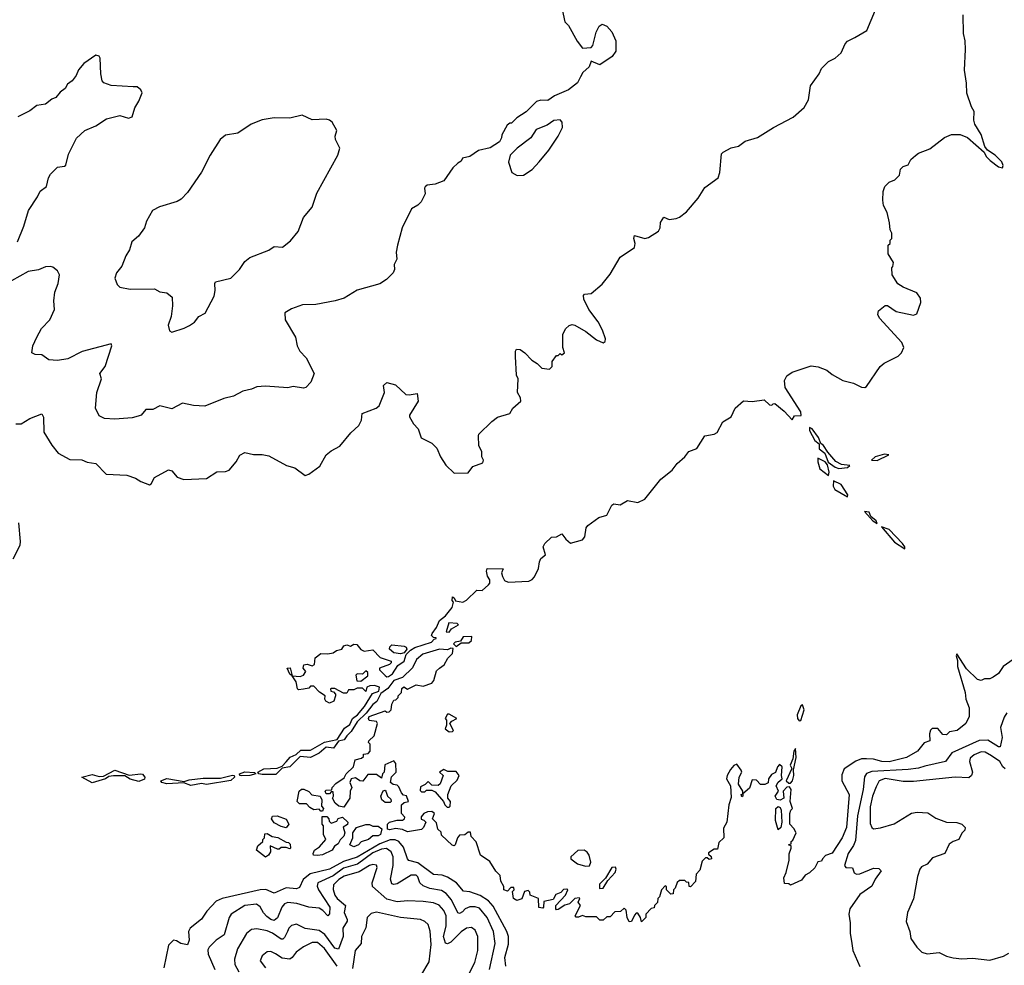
# Model space of a CAD drawing. Extents: x 1603745 to 1745082, y 385868 to 533966.
# Tile 25 of 256: x 1613966 to 1619649, y 417670 to 423127. Entities that reach past the tile are written whole.
import ezdxf

# ---------------------------------------------------------------- set-up
doc = ezdxf.new("R2010")
doc.units = 0

msp = doc.modelspace()

# ---------------------------------------------------------------- linework, layer by layer
at = {"layer": '0CON20XD'}
for points in [[(1617097.5, 423185), (1617113.3, 423115), (1617133.6, 423093.6), (1617183.9, 423003.9), (1617215, 422962.5), (1617265, 422967.5), (1617275, 422977.5), (1617294.1, 423055.9), (1617311.2, 423088.8), (1617328.3, 423101.7), (1617355, 423090), (1617385, 423057.5), (1617406.7, 423005), (1617406.7, 422945), (1617385.7, 422914.3), (1617315, 422866.7), (1617265, 422887.5), (1617252.5, 422855), (1617217, 422823), (1617203.3, 422796.7), (1617186.4, 422763.6), (1617135, 422722.5), (1617053, 422687), (1617015, 422660), (1616975, 422662.5), (1616950, 422655), (1616890, 422595), (1616835, 422560), (1616805, 422530), (1616795, 422530), (1616780.7, 422519.3), (1616748.3, 422461.7), (1616747.5, 422445), (1616735, 422422.5), (1616681.7, 422388.3), (1616615, 422372.5), (1616565, 422337.5), (1616521.7, 422328.3), (1616515, 422310), (1616495, 422300), (1616467, 422273), (1616415, 422197.5), (1616365, 422177.5), (1616318.3, 422171.7), (1616307, 422163), (1616302.5, 422155), (1616307, 422123), (1616283.6, 422076.4), (1616263.6, 422056.4), (1616227.5, 422035), (1616173.8, 421925), (1616146.2, 421825), (1616140, 421785), (1616143.3, 421745), (1616127.5, 421715), (1616130, 421685), (1616123, 421667), (1616083, 421627), (1616045, 421602.5), (1615915, 421566.2), (1615839.5, 421520.5), (1615787.5, 421505), (1615675, 421482.5), (1615598.8, 421481.2), (1615535, 421458.8), (1615496.7, 421435), (1615498, 421395), (1615558, 421295), (1615568.8, 421245), (1615583.8, 421215), (1615620, 421175), (1615666.1, 421086.1), (1615646.7, 421035), (1615617.5, 421005), (1615605, 421001.2), (1615545, 421010), (1615515, 421002.5), (1615385, 421012), (1615335, 421008.8), (1615305, 420994.2), (1615255, 420983.8), (1615200, 420955), (1615145, 420940), (1615035, 420896.2), (1614970.5, 420900.5), (1614905.9, 420914.1), (1614845, 420881.4), (1614775, 420899.2), (1614735, 420878), (1614695, 420877.5), (1614666.7, 420845), (1614649.3, 420839.3), (1614615, 420828.6), (1614515, 420821.1), (1614455, 420825.8), (1614425, 420840), (1614404.4, 420885), (1614411.9, 420975), (1614439.2, 421055), (1614428.8, 421085), (1614460, 421125), (1614498.8, 421245), (1614495, 421256.7), (1614327.9, 421212.1), (1614245, 421169.2), (1614185, 421159.4), (1614135, 421164.4), (1614095, 421193.8), (1614055, 421194), (1614036.7, 421205), (1614043.1, 421245), (1614064.5, 421295.5), (1614092.9, 421345), (1614141.2, 421395), (1614168, 421455), (1614164, 421505), (1614170, 421555), (1614188, 421605), (1614196.2, 421655), (1614185, 421677.5), (1614158.3, 421698.3), (1614143.6, 421703.6), (1614115, 421701.2), (1614075, 421683.3), (1614016.1, 421673.9), (1613920, 421620)], [(1613945, 420794.3), (1613975, 420794.4), (1614025, 420826.2), (1614095, 420852.5), (1614104.1, 420834.1), (1614105.7, 420745.7), (1614152, 420672), (1614188.6, 420625), (1614255, 420588.5), (1614325, 420586.9), (1614355, 420574), (1614405, 420566), (1614465, 420504), (1614585, 420498.6), (1614635, 420482), (1614665, 420461.2), (1614715, 420443.3), (1614725, 420447.5), (1614744.5, 420485.5), (1614825, 420529.2), (1614844.2, 420524.2), (1614875, 420487.5), (1614913.5, 420473.5), (1615045, 420480), (1615105, 420518.1), (1615155, 420519.4), (1615175, 420528.1), (1615215, 420575.8), (1615237.1, 420612.9), (1615265, 420630), (1615315, 420617.5), (1615365, 420617.5), (1615405, 420609.2), (1615506.7, 420555), (1615555, 420540), (1615615, 420496.2), (1615635, 420504), (1615699.3, 420550.7), (1615736, 420615), (1615765, 420639.2), (1615815, 420666.2), (1615877.3, 420742.7), (1615923.8, 420785), (1615940, 420815), (1615943.3, 420855), (1616024.2, 420885.8), (1616040.5, 420899.5), (1616071.2, 420975), (1616066.7, 421015), (1616085, 421033.3), (1616135, 421020), (1616195, 420963.8), (1616215, 420961.2), (1616260, 420970), (1616266.2, 420925), (1616216.7, 420845), (1616216.2, 420835), (1616238.8, 420795), (1616265.5, 420765.5), (1616283.2, 420713.2), (1616345, 420682.5), (1616374, 420655), (1616395, 420603.3), (1616425.7, 420555.7), (1616475, 420510), (1616555, 420512.5), (1616581.7, 420548.3), (1616640, 420570), (1616642.5, 420585), (1616633.3, 420605), (1616633.3, 420635), (1616617, 420667), (1616613.8, 420725), (1616616.7, 420735), (1616691.3, 420808.7), (1616725, 420833.3), (1616796.1, 420853.9), (1616813.3, 420885), (1616858.8, 420925), (1616856.2, 420945), (1616840, 420975), (1616843.3, 421055), (1616833.6, 421076.4), (1616827.5, 421182.5), (1616827.5, 421215), (1616833.9, 421226.1), (1616855, 421223.3), (1616882.5, 421205), (1616922.3, 421162.3), (1616953.3, 421143.3), (1616980, 421115), (1617025, 421110), (1617040, 421125), (1617040, 421155), (1617065, 421190), (1617075, 421190), (1617085, 421200), (1617095, 421192.5), (1617110, 421205), (1617101.2, 421235), (1617100.7, 421309.3), (1617117, 421343), (1617138.3, 421361.7), (1617155, 421367.5), (1617170, 421365), (1617235, 421326.7), (1617295, 421280), (1617335, 421262.5), (1617345, 421270), (1617346.7, 421285), (1617330, 421335), (1617305, 421382.5), (1617251.2, 421455), (1617223.3, 421515), (1617220, 421535), (1617226.7, 421543.3), (1617265, 421547.5), (1617329.3, 421600.7), (1617375, 421657.5), (1617432.7, 421757.3), (1617515, 421812.5), (1617518.8, 421835), (1617511.2, 421865), (1617515, 421882.5), (1617575, 421863.8), (1617595, 421870), (1617653.3, 421906.7), (1617663.3, 421925), (1617664.2, 421955.8), (1617685, 421986.7), (1617715, 421973.3), (1617755, 421980), (1617775, 421987.5), (1617815, 422017.5), (1617883, 422097), (1617920.7, 422159.3), (1617997.5, 422215), (1618006.7, 422245), (1618017.5, 422352.5), (1618027, 422363), (1618072.3, 422387.7), (1618115, 422396.7), (1618154.1, 422425.9), (1618225, 422446.7), (1618317.5, 422505), (1618430, 422565), (1618495, 422620), (1618518.8, 422665), (1618531.2, 422745), (1618580, 422815), (1618593.8, 422845), (1618634.2, 422885.8), (1618674, 422906), (1618707.5, 422935), (1618731.7, 422988.3), (1618745, 423002.5), (1618787.5, 423025), (1618856.1, 423063.9), (1618906.1, 423183.9)], [(1616102.5, 418452.5), (1616090, 418455), (1616090, 418485), (1616100, 418495), (1616145, 418507.5), (1616175, 418507.5), (1616187.5, 418515), (1616190, 418525), (1616170, 418545), (1616170, 418595), (1616185, 418610), (1616210, 418615), (1616198.3, 418648.3), (1616181.7, 418651.7), (1616170, 418665), (1616155, 418700), (1616145, 418710), (1616123, 418713), (1616107.5, 418725), (1616113, 418757), (1616140, 418785), (1616137.5, 418835), (1616125, 418850), (1616073.9, 418826.1), (1616070, 418785), (1616060, 418775), (1616055, 418750), (1616025, 418770), (1615975, 418770), (1615947, 418733), (1615930, 418735), (1615905, 418752.5), (1615880, 418745), (1615872.5, 418725), (1615883.3, 418695), (1615873.3, 418675), (1615871.2, 418635), (1615837, 418583), (1615808.3, 418588.3), (1615786.4, 418606.4), (1615772.5, 418635), (1615777.5, 418645), (1615775, 418670), (1615765, 418670), (1615755, 418660), (1615735, 418660), (1615730, 418675), (1615735, 418680), (1615768.3, 418681.7), (1615770, 418695), (1615790.5, 418719.5), (1615838.3, 418751.7), (1615850, 418775), (1615892.5, 418815), (1615903.6, 418856.4), (1615940, 418865), (1615950, 418875), (1615951.7, 418888.3), (1615977, 418893), (1615990, 418905), (1615990, 418945), (1615980, 418955), (1615982.5, 418965), (1616012.5, 418995), (1616032.5, 419065), (1616025, 419077.5), (1615982.7, 419082.7), (1615978.8, 419095), (1615984.3, 419105.7), (1616075, 419137.5), (1616085, 419130), (1616098.3, 419131.7), (1616110, 419145), (1616113.6, 419176.4), (1616125, 419200), (1616138.3, 419201.7), (1616150, 419215), (1616150, 419225), (1616170, 419245), (1616173, 419267), (1616183, 419277), (1616205, 419262.5), (1616255, 419287.5), (1616295, 419280), (1616345, 419297.5), (1616357, 419313), (1616371.7, 419368.3), (1616390, 419385), (1616416.4, 419403.6), (1616437, 419443), (1616465, 419470), (1616468.3, 419498.3), (1616455, 419500), (1616435, 419490), (1616390, 419495), (1616294, 419465), (1616256.7, 419435), (1616234.4, 419385.6), (1616175, 419330), (1616125, 419314.2), (1616092, 419268), (1616051.1, 419238.9), (1616027.5, 419192.5), (1616004.7, 419175.3), (1615965.6, 419124.4), (1615915, 419074.2), (1615880.5, 419019.5), (1615854.3, 418995), (1615839.7, 418970.3), (1615805.8, 418964.2), (1615777.9, 418922.1), (1615735, 418929.5), (1615695.4, 418894.6), (1615645, 418869.5), (1615585, 418874.4), (1615526.2, 418815), (1615481.7, 418808.3), (1615445, 418770), (1615365, 418770.4), (1615347.5, 418775), (1615340, 418785), (1615375, 418803.9), (1615453.2, 418806.8), (1615481.7, 418818.3), (1615505, 418843.5), (1615528.4, 418871.6), (1615563, 418887), (1615589.1, 418910.9), (1615645, 418911.5), (1615725, 418958.2), (1615798, 418972), (1615841.8, 419038.2), (1615871.2, 419058.8), (1615887.8, 419095), (1615915.5, 419114.5), (1615955.9, 419164.1), (1616002.2, 419237.8), (1616038.9, 419251.1), (1616043.3, 419275), (1616015, 419283.8), (1615987, 419283), (1615970, 419275), (1615965, 419250), (1615945, 419270), (1615915, 419270), (1615895, 419260), (1615865, 419260), (1615855, 419240), (1615835, 419240), (1615785, 419267.5), (1615765, 419267.5), (1615760, 419265), (1615761.7, 419251.7), (1615778.3, 419248.3), (1615790, 419235), (1615790, 419225), (1615780, 419195), (1615755, 419182.5), (1615732.5, 419195), (1615727.5, 419205), (1615730, 419225), (1615697, 419247), (1615665, 419280), (1615645, 419280), (1615635, 419270), (1615605, 419262.5), (1615575, 419260), (1615570, 419265), (1615562.5, 419305), (1615540, 419340), (1615525, 419350), (1615510, 419385), (1615526.7, 419386.7), (1615540, 419340), (1615585, 419336.7), (1615605, 419343.3), (1615617.5, 419365), (1615603.3, 419385), (1615607, 419403), (1615625, 419407.5), (1615655, 419397.5), (1615667.5, 419405), (1615672.5, 419445), (1615705, 419470), (1615745, 419466.7), (1615775, 419473.3), (1615795, 419486.7), (1615826.1, 419493.9), (1615837, 419513), (1615855, 419520), (1615875, 419512.5), (1615895, 419522.5), (1615911.7, 419521.7), (1615935, 419492.5), (1615955, 419483.3), (1616005, 419490), (1616046.4, 419446.4), (1616110, 419425), (1616110, 419415), (1616100, 419405), (1616043.3, 419385), (1616043.8, 419375), (1616075, 419342), (1616085, 419334.5), (1616095, 419335.7), (1616117.5, 419352.5), (1616149.5, 419400.5), (1616185.3, 419424.7), (1616197.3, 419462.7), (1616222.3, 419487.7), (1616246.9, 419503.1), (1616343.3, 419535), (1616358.3, 419551.7), (1616370, 419555), (1616370, 419560), (1616355, 419562.5), (1616343.8, 419573.8), (1616346.7, 419585), (1616371.2, 419618.8), (1616389.5, 419660.5), (1616423.9, 419686.1), (1616462.5, 419735), (1616470, 419765), (1616462.5, 419775), (1616463.6, 419796.4), (1616475, 419790), (1616482.5, 419772.5), (1616525, 419766.2), (1616545, 419776.7), (1616605, 419833.8), (1616635, 419833.3), (1616672.5, 419865), (1616680, 419875), (1616680, 419895), (1616666.7, 419915), (1616660, 419945), (1616665, 419960), (1616757, 419957), (1616747.5, 419935), (1616753.6, 419913.6), (1616765, 419890), (1616785, 419880), (1616905, 419886.2), (1616925, 419896.7), (1616937.7, 419912.3), (1616960.5, 419959.5), (1616967.5, 419997.5), (1616975, 420017.5), (1617001.7, 420038.3), (1616987.5, 420085), (1616997.5, 420105), (1617035, 420140), (1617065, 420142.5), (1617095, 420160), (1617118.3, 420128.3), (1617146.4, 420106.4), (1617213.9, 420126.1), (1617227.7, 420142.3), (1617236.7, 420195), (1617245, 420207.5), (1617310, 420255), (1617355, 420267.5), (1617383.8, 420325), (1617395, 420333.3), (1617433, 420327), (1617475, 420352.5), (1617535, 420340), (1617575, 420360), (1617666.9, 420475), (1617732.1, 420527.9), (1617762.2, 420565), (1617805.8, 420604.2), (1617827.8, 420635), (1617875, 420652.5), (1617921.2, 420725), (1617975, 420735.7), (1617992, 420745), (1618024.1, 420805.9), (1618073.8, 420835), (1618095.5, 420884.5), (1618143.4, 420926.6), (1618195, 420924), (1618263.9, 420933.9), (1618294.1, 420904.1), (1618306.7, 420903.3), (1618315, 420910), (1618325, 420912.5), (1618378.3, 420868.3), (1618425, 420817.5), (1618438.3, 420841.7), (1618476.7, 420843.3), (1618475, 420864), (1618384.4, 421005), (1618380.6, 421045), (1618395, 421071.2), (1618425, 421092), (1618535, 421130), (1618575, 421124.2), (1618624.4, 421104.4), (1618655, 421080), (1618717.5, 421045), (1618778.8, 421028.8), (1618825, 421006.2), (1618845, 421003.8), (1618855, 421010), (1618933.3, 421125), (1618955.8, 421144.2), (1619037.5, 421185), (1619056.7, 421205), (1619070, 421235), (1619057.5, 421265), (1618930, 421405), (1618920, 421425), (1618923, 421447), (1618962.5, 421477.5), (1618975, 421477.5), (1619025, 421443.3), (1619125, 421422.5), (1619145, 421430), (1619167.5, 421495), (1619165, 421520), (1619145, 421550), (1619065, 421582.5), (1619035, 421602.5), (1619002.5, 421655), (1619000, 421695), (1619007, 421703), (1619010, 421725), (1618980, 421775), (1618980, 421825), (1618990, 421835), (1618990, 421855), (1619000, 421865), (1619000, 421895), (1618990, 421915), (1618987.5, 421955), (1618972.5, 422015), (1618952.5, 422055), (1618947.5, 422085), (1618950, 422135), (1618960, 422165), (1618985, 422190), (1619017, 422203), (1619045, 422230), (1619050, 422265), (1619065, 422280), (1619095, 422290), (1619110.7, 422319.3), (1619137, 422343), (1619154.1, 422355.9), (1619218.9, 422381.1), (1619305, 422447.1), (1619345, 422464), (1619395, 422464), (1619437, 422447), (1619533, 422363), (1619545, 422337.5), (1619567.5, 422315), (1619615, 422277.5), (1619638.3, 422271.7), (1619642.5, 422285), (1619635, 422307.5), (1619597.5, 422345), (1619553.3, 422373.3), (1619537.5, 422395), (1619516.7, 422465), (1619480, 422525), (1619473.6, 422546.4), (1619476.4, 422596.4), (1619460, 422625), (1619433.9, 422703.9), (1619430.7, 422760.7), (1619420, 422835), (1619426.2, 422955), (1619423.3, 423005), (1619413, 423047), (1619412.5, 423155)], [(1613953.8, 421845), (1613991.2, 421935), (1614016.7, 422025), (1614070, 422105), (1614085, 422137.5), (1614122, 422165), (1614132.9, 422215), (1614145, 422236.2), (1614183.8, 422276.2), (1614225, 422281.4), (1614232.2, 422287.8), (1614248.3, 422351.7), (1614295, 422443.8), (1614343, 422487), (1614405, 422514.2), (1614467.5, 422555), (1614545, 422574), (1614595, 422558.8), (1614615, 422566.7), (1614631.2, 422618.8), (1614655, 422657.5), (1614672.5, 422705), (1614665, 422722.5), (1614645, 422740), (1614620.7, 422739.3), (1614493.6, 422746.4), (1614452.3, 422762.3), (1614443.3, 422775), (1614434, 422815), (1614430, 422905), (1614425, 422917.5), (1614405, 422923.3), (1614337.5, 422875), (1614305, 422837.5), (1614292, 422805), (1614268.8, 422775), (1614243.3, 422755), (1614229.5, 422730.5), (1614200.5, 422709.5), (1614175, 422678.8), (1614151.4, 422668.6), (1614115, 422640), (1614065, 422632.5), (1614025, 422601.2), (1613955, 422566.7)], [(1614845, 421323.3), (1614915, 421346.2), (1614947, 421363), (1614975, 421381.2), (1615000, 421415), (1615036.8, 421433.2), (1615088.3, 421531.7), (1615094.3, 421565), (1615092, 421605), (1615097.5, 421615), (1615185, 421636.2), (1615235, 421686), (1615265, 421732), (1615295.6, 421754.4), (1615405, 421796.2), (1615435, 421818.8), (1615482.5, 421815), (1615529.7, 421850.3), (1615574.4, 421905.6), (1615604, 421985), (1615654, 422045), (1615682, 422125), (1615802, 422345), (1615813.8, 422385), (1615790, 422435), (1615787.5, 422455), (1615797, 422487), (1615770, 422535), (1615755, 422547.5), (1615735, 422552.5), (1615655, 422548.8), (1615596.1, 422576.1), (1615525, 422558), (1615435, 422560.8), (1615365, 422548.8), (1615302.5, 422525), (1615225, 422472), (1615155, 422461.2), (1615124.2, 422435.8), (1615066.2, 422345), (1615015, 422246.7), (1614935, 422129.2), (1614898.9, 422091.1), (1614875, 422078), (1614773.3, 422046.7), (1614733.3, 422025), (1614698.8, 421965), (1614686.2, 421925), (1614651.9, 421878.1), (1614614, 421845), (1614600.3, 421799.7), (1614579.4, 421765), (1614555, 421703.8), (1614525, 421666.7), (1614516.2, 421635), (1614528.8, 421598.8), (1614545, 421583.8), (1614605, 421572), (1614745, 421574), (1614775, 421556.7), (1614815, 421551.2), (1614846, 421525), (1614848, 421475), (1614840, 421415), (1614823.8, 421365), (1614831.2, 421331.2), (1614845, 421323.3)], [(1616837, 422227), (1616875, 422230), (1616925, 422262.5), (1616963.9, 422306.1), (1617020, 422375), (1617073.8, 422455), (1617100, 422505), (1617097.5, 422535), (1617085, 422550), (1617050, 422545), (1617010.7, 422519.3), (1616947, 422493), (1616917.5, 422445), (1616837.5, 422385), (1616797.5, 422345), (1616787.5, 422305), (1616807.5, 422245), (1616837, 422227)], [(1618695, 420537.8), (1618745, 420542.9), (1618758.8, 420555), (1618709.3, 420559.3), (1618677.9, 420577.9), (1618630.4, 420630.4), (1618605, 420670), (1618590.5, 420680.5), (1618576.2, 420715), (1618540, 420765), (1618525, 420773.3), (1618525, 420756.7), (1618555, 420698.8), (1618580, 420680), (1618580, 420650), (1618612.9, 420625), (1618633.6, 420573.6), (1618672.9, 420545), (1618695, 420537.8)], [(1618915, 420582.8), (1618982.5, 420615), (1618958.7, 420618.7), (1618904, 420605), (1618882.5, 420585), (1618915, 420582.8)], [(1618635, 420496.7), (1618637.9, 420515), (1618628.6, 420558.6), (1618616, 420576), (1618573.6, 420596.4), (1618572.5, 420575), (1618584.5, 420535), (1618635, 420496.7)], [(1618745, 420372.5), (1618746, 420385), (1618707.1, 420445), (1618663.3, 420465), (1618662.5, 420435), (1618672.2, 420415), (1618745, 420372.5)], [(1618915, 420220), (1618910, 420235), (1618880, 420260), (1618870, 420285), (1618842, 420288), (1618890, 420235), (1618915, 420220)], [(1613927.8, 420015), (1613968.6, 420095), (1613971.9, 420115), (1613962.4, 420222.4)], [(1619075, 420074), (1619075.8, 420085), (1619062.5, 420105), (1618985, 420185.8), (1618940, 420200), (1619015, 420111.5), (1619075, 420074)], [(1616445, 419592.9), (1616458.3, 419611.7), (1616500, 419635), (1616491.7, 419641.7), (1616443.8, 419646.2), (1616427.5, 419595), (1616445, 419592.9)], [(1616485, 419510), (1616515, 419530), (1616558.3, 419531.7), (1616573.3, 419545), (1616577, 419567), (1616526.7, 419565), (1616510, 419540), (1616480, 419535), (1616470, 419525), (1616485, 419510)], [(1616165, 419467.5), (1616125, 419472.5), (1616100, 419495), (1616103, 419507), (1616115, 419520), (1616185, 419512.5), (1616197.5, 419505), (1616200, 419495), (1616185, 419472.5), (1616165, 419467.5)], [(1619745.4, 419464.6), (1619643.8, 419395), (1619615.7, 419354.3), (1619585, 419332.5), (1619566.4, 419323.6), (1619535, 419322.5), (1619515, 419312.5), (1619495, 419320), (1619430.7, 419380.7), (1619375, 419467.5), (1619371.2, 419455), (1619378.8, 419428.8), (1619379.2, 419395), (1619423.8, 419245), (1619426.7, 419205), (1619445.8, 419155.8), (1619446.2, 419105), (1619426.7, 419065), (1619377.5, 419025), (1619333, 419017), (1619315, 419000), (1619295, 419002.5), (1619265, 419036.7), (1619233.9, 419036.1), (1619223.9, 419026.1), (1619217.5, 419005), (1619220, 418965), (1619186.4, 418953.6), (1619148, 418905), (1619085, 418868.5), (1618985, 418844.7), (1618942.5, 418845), (1618895, 418860), (1618855, 418862), (1618825, 418861.5), (1618791.6, 418848.4), (1618725.8, 418804.2), (1618711.1, 418768.9), (1618710.8, 418735), (1618754, 418655), (1618738.8, 418465), (1618713.8, 418405), (1618655, 418317.5), (1618617, 418303), (1618600, 418285), (1618595, 418270), (1618573.6, 418266.4), (1618555, 418232.5), (1618525, 418202.5), (1618500.7, 418189.3), (1618478.3, 418161.7), (1618415, 418132.5), (1618405, 418140), (1618381.7, 418141.7), (1618377.5, 418175), (1618390, 418205), (1618407, 418277), (1618407, 418313), (1618420, 418345), (1618418.3, 418358.3), (1618403.3, 418365), (1618418.3, 418371.7), (1618420, 418385), (1618428.3, 418391.7), (1618447.5, 418435), (1618435, 418460), (1618412.5, 418485), (1618411.2, 418545), (1618417.5, 418565), (1618427.5, 418575), (1618414, 418615), (1618420, 418685), (1618408.8, 418698.8), (1618395, 418698), (1618373.8, 418675), (1618376.2, 418633.8), (1618355, 418622), (1618336.2, 418626.2), (1618326.7, 418645), (1618346.7, 418675), (1618332.5, 418705), (1618344, 418726), (1618367.5, 418745), (1618362.5, 418765), (1618366.7, 418815), (1618351.7, 418828.3), (1618340, 418815), (1618328.3, 418781.7), (1618305, 418770), (1618287.5, 418745), (1618287, 418723), (1618267, 418713), (1618243, 418713), (1618218.3, 418738.3), (1618195, 418740), (1618178.3, 418691.7), (1618140, 418660), (1618140, 418645), (1618135, 418642.5), (1618130, 418655), (1618140, 418660), (1618140, 418675), (1618114.3, 418715), (1618120, 418755), (1618134, 418785), (1618130, 418795), (1618105, 418830), (1618087.6, 418822.4), (1618069.4, 418800.6), (1618048.9, 418765), (1618046.4, 418745), (1618068.6, 418705), (1618072.3, 418637.7), (1618060, 418595), (1618048, 418495), (1618028, 418462), (1618030, 418405), (1618001.7, 418378.3), (1617995, 418340), (1617975, 418340), (1617941.7, 418318.3), (1617941.7, 418311.7), (1617958.3, 418298.3), (1617960, 418285), (1617945, 418280), (1617935, 418290), (1617925, 418290), (1617905, 418270), (1617891.7, 418218.3), (1617870, 418195), (1617867, 418153), (1617838.3, 418121.7), (1617830, 418125), (1617828.3, 418148.3), (1617815, 418150), (1617805, 418160), (1617775, 418160), (1617761.7, 418148.3), (1617750, 418115), (1617740, 418105), (1617738.3, 418081.7), (1617725, 418080), (1617700, 418105), (1617700, 418125), (1617691.7, 418128.3), (1617670, 418105), (1617660, 418065), (1617650, 418055), (1617647, 418033), (1617630, 418015), (1617628.3, 418001.7), (1617611.7, 417998.3), (1617580, 417965), (1617580, 417945), (1617555, 417920), (1617550, 417945), (1617535, 417970), (1617525, 417970), (1617515, 417960), (1617498.3, 417921.7), (1617485, 417920), (1617472.5, 417945), (1617467, 417987), (1617455, 418000), (1617435, 417980), (1617401.7, 417978.3), (1617375, 417950), (1617355, 417950), (1617335, 417930), (1617315, 417930), (1617295, 417950), (1617235, 417950), (1617215, 417957.5), (1617191.7, 417948.3), (1617178.3, 417948.3), (1617172.5, 417955), (1617202.5, 418015), (1617190, 418035), (1617200, 418055), (1617195, 418060), (1617170, 418055), (1617140, 418025), (1617113, 418017), (1617075, 417992.5), (1617065, 417990), (1617060, 417995), (1617060, 418015), (1617117.5, 418075), (1617130, 418105), (1617125, 418110), (1617105, 418107.5), (1617090.7, 418089.3), (1617060.7, 418079.3), (1617045, 418050), (1616991.7, 418038.3), (1616990, 418005), (1616985, 418000), (1616963, 418003), (1616960, 418055), (1616913.6, 418073.6), (1616911.7, 418091.7), (1616901.7, 418101.7), (1616880, 418095), (1616865, 418052.5), (1616836.4, 418043.6), (1616817.5, 418055), (1616810, 418095), (1616820, 418105), (1616818.3, 418118.3), (1616801.7, 418118.3), (1616781.7, 418098.3), (1616760, 418105), (1616760, 418125), (1616744, 418155), (1616738.8, 418188.8), (1616715, 418212.5), (1616679.3, 418269.3), (1616626.7, 418305), (1616601.7, 418381.7), (1616573, 418413), (1616568.3, 418438.3), (1616555, 418437.5), (1616535, 418422.5), (1616505, 418420), (1616492.5, 418405), (1616480, 418365), (1616475, 418360), (1616463, 418363), (1616401.7, 418421.7), (1616398.3, 418438.3), (1616380, 418455), (1616371.7, 418491.7), (1616350, 418515), (1616360, 418545), (1616345, 418557.5), (1616320, 418555), (1616300, 418545), (1616283, 418527), (1616283.6, 418513.6), (1616298.3, 418508.3), (1616310, 418495), (1616297.5, 418465), (1616285, 418453.3), (1616205, 418440), (1616175, 418453.8), (1616135, 418458.8), (1616102.5, 418452.5)], [(1615935, 419310), (1615975, 419340), (1615975, 419360), (1615965, 419370), (1615945, 419350), (1615915, 419352.5), (1615907.5, 419345), (1615911.7, 419311.7), (1615935, 419310)], [(1618465, 419081.2), (1618475, 419083.3), (1618494, 419145), (1618485, 419172.5), (1618475, 419166.7), (1618453.1, 419115), (1618455, 419093.8), (1618465, 419081.2)], [(1619663.1, 419126.9), (1619647.7, 419102.3), (1619627.5, 419042.5), (1619636.5, 418985), (1619625, 418930.8), (1619615, 418931.1), (1619555, 418969.6), (1619505, 418967.7), (1619346.7, 418895), (1619309.4, 418845), (1619190.3, 418819.7), (1619155, 418807.9), (1619095, 418800), (1618885, 418789.1), (1618855, 418777.4), (1618841.8, 418758.2), (1618834.9, 418685), (1618802.4, 418532.4), (1618790.6, 418389.4), (1618779.1, 418360.9), (1618747.5, 418315), (1618727.9, 418245), (1618735, 418234.4), (1618772.3, 418232.3), (1618783.6, 418203.6), (1618795.5, 418195.5), (1618815, 418197.5), (1618895, 418229.6), (1618925, 418228.6), (1618938.8, 418215), (1618903.4, 418166.6), (1618885, 418126.9), (1618815, 418078.1), (1618756.9, 417995), (1618752.9, 417965), (1618760.6, 417915), (1618759.2, 417855), (1618768.6, 417795), (1618774.3, 417755), (1618815, 417662.5)], [(1616445, 419017.5), (1616465, 419020), (1616470, 419025), (1616450, 419065), (1616460.7, 419079.3), (1616490, 419095), (1616445, 419120), (1616435, 419120), (1616422.5, 419095), (1616430, 419085), (1616430, 419055), (1616422.5, 419035), (1616445, 419017.5)], [(1618415, 418720), (1618426, 418734), (1618433.8, 418765), (1618432.5, 418797.5), (1618448.3, 418868.3), (1618445, 418920), (1618434.3, 418905.7), (1618428.6, 418861.4), (1618414.2, 418825), (1618422.5, 418805), (1618390, 418735), (1618405, 418720), (1618415, 418720)], [(1619654.2, 418804.2), (1619640.2, 418815), (1619622.7, 418845), (1619575, 418879), (1619539.2, 418899.2), (1619515, 418901.3), (1619474.6, 418885), (1619452, 418865), (1619448.2, 418845), (1619465.3, 418784.7), (1619459.6, 418765), (1619445, 418752.1), (1619365, 418755.9), (1619125, 418730.6), (1619065, 418731.3), (1618962.5, 418747.5), (1618927.5, 418735), (1618909.9, 418700.1)], [(1614385, 418722.5), (1614325, 418755.6), (1614385, 418771.2), (1614425, 418760), (1614449.3, 418760.7), (1614515, 418795.4), (1614597.8, 418767.8), (1614665, 418775.4), (1614675, 418772.3), (1614689.5, 418755), (1614685.9, 418744.1), (1614655, 418731.3), (1614604.8, 418744.8), (1614573.1, 418763.1), (1614507.6, 418762.4), (1614480.9, 418759.1), (1614462.5, 418745), (1614385, 418722.5)], [(1615245, 418762.3), (1615236.2, 418765), (1615236, 418775), (1615265.4, 418785.4), (1615321.7, 418781.7), (1615330, 418775), (1615295, 418764.4), (1615245, 418762.3)], [(1616445, 418582.5), (1616451.7, 418588.3), (1616452.5, 418615), (1616437.5, 418635), (1616437.5, 418655), (1616456.7, 418705), (1616492.3, 418737.7), (1616503.3, 418765), (1616485, 418787.5), (1616438.3, 418788.3), (1616415, 418800), (1616390, 418785), (1616410, 418765), (1616393, 418717), (1616381.7, 418708.3), (1616345, 418710), (1616325, 418730), (1616307, 418713), (1616280, 418700), (1616278.3, 418678.3), (1616285, 418670), (1616305, 418670), (1616315, 418680), (1616345, 418680), (1616365, 418670), (1616412.5, 418615), (1616420, 418595), (1616433, 418583), (1616445, 418582.5)], [(1614955, 418706.9), (1614913.1, 418723.1), (1614815, 418716.8), (1614786, 418725), (1614781.2, 418735), (1614815, 418748.5), (1614915, 418730), (1614945, 418740), (1615025, 418749.6), (1615125, 418748.9), (1615195, 418767.9), (1615203.8, 418765), (1615207.1, 418755), (1615185, 418736.9), (1615045, 418714.1), (1615015, 418718.4), (1614955, 418706.9)], [(1615715, 418560), (1615705, 418560), (1615695, 418570), (1615665, 418567.5), (1615640.7, 418580.7), (1615621.7, 418601.7), (1615580.7, 418600.7), (1615567.5, 418615), (1615580, 418675), (1615593, 418687), (1615607, 418687), (1615635, 418672.5), (1615653, 418653), (1615700, 418645), (1615710, 418625), (1615708.3, 418588.3), (1615720, 418575), (1615715, 418560)], [(1616105, 418610), (1616075, 418610), (1616057.5, 418625), (1616050, 418645), (1616065, 418677.5), (1616075, 418680), (1616080, 418675), (1616090, 418645), (1616108.3, 418628.3), (1616110, 418615), (1616105, 418610)], [(1618909.9, 418700.1), (1618888.9, 418645), (1618875.8, 418585), (1618875, 418487.5), (1618884.5, 418464.5), (1618895, 418457.5), (1618935, 418463.1), (1619013, 418487), (1619113.2, 418546.8), (1619145.9, 418554.1), (1619208.8, 418548.8), (1619255, 418518.8), (1619315.7, 418495.7), (1619375, 418493.1), (1619403.8, 418485), (1619424, 418465), (1619421.2, 418448.8), (1619405, 418432), (1619386.9, 418395), (1619355, 418384.1), (1619331.9, 418368.1), (1619305.9, 418314.1), (1619235, 418290.4), (1619205, 418252.7), (1619171.5, 418238.5), (1619162.5, 418225), (1619148.3, 418181.7), (1619125, 418052.5), (1619090, 417975), (1619083, 417923), (1619104.3, 417865), (1619109.2, 417825), (1619143.8, 417775), (1619172.5, 417745), (1619205, 417735.8), (1619273.6, 417743.6), (1619315, 417722), (1619355, 417712), (1619405, 417707.1), (1619465, 417711.2), (1619565, 417700), (1619645, 417721.9), (1619675, 417739.4)], [(1618345, 418452.5), (1618329.2, 418505), (1618331.2, 418575), (1618345, 418586.7), (1618355, 418580), (1618360.8, 418565), (1618366.2, 418495), (1618359.2, 418465), (1618345, 418452.5)], [(1615505, 418463.3), (1615475, 418470), (1615435, 418492.5), (1615420, 418515), (1615425, 418530), (1615451.7, 418531.7), (1615505, 418512.5), (1615520, 418485), (1615505, 418463.3)], [(1615685, 418304.3), (1615662.5, 418305), (1615660, 418315), (1615667.5, 418335), (1615696.4, 418353.6), (1615732.5, 418395), (1615720, 418425), (1615720, 418475), (1615712.5, 418485), (1615711.7, 418528.3), (1615738.3, 418528.3), (1615750, 418515), (1615751.7, 418501.7), (1615765, 418490), (1615797.5, 418502.5), (1615805, 418517.5), (1615830, 418525), (1615860, 418495), (1615858.3, 418481.7), (1615832.5, 418467.5), (1615842.5, 418435), (1615837.5, 418415), (1615816.4, 418393.6), (1615805, 418370), (1615783.6, 418356.4), (1615770, 418335), (1615715, 418308), (1615685, 418304.3)], [(1615895, 418354.4), (1615872.5, 418365), (1615890, 418405), (1615890, 418435), (1615910, 418465), (1615965, 418482.5), (1615985, 418482.5), (1616005, 418472.5), (1616035, 418472.5), (1616057, 418457), (1616048.8, 418425), (1616035, 418417.5), (1616005, 418417.5), (1615978.8, 418395), (1615937, 418383), (1615921.2, 418365), (1615895, 418354.4)], [(1616772.9, 417665), (1616766.3, 417715), (1616788.5, 417791.5), (1616787, 417835), (1616778.7, 417865), (1616700.1, 418010.1), (1616672.7, 418042.7), (1616625, 418072.3), (1616565, 418093.8), (1616528.5, 418098.5), (1616486.7, 418145), (1616435, 418179.3), (1616405, 418190.8), (1616354.5, 418194.5), (1616265, 418260.5), (1616213.1, 418275), (1616204.3, 418284.3), (1616182.1, 418352.1), (1616153.9, 418383.9), (1616134.3, 418394.3), (1616105, 418394), (1616045, 418371.5), (1615915, 418294.7), (1615835, 418268.6), (1615755, 418224.9), (1615642.5, 418197.5), (1615603.2, 418165), (1615582, 418118), (1615565, 418111.8), (1615505, 418116.7), (1615435, 418085.4), (1615387.2, 418107.2), (1615355, 418105.4), (1615134.2, 418055), (1615100.3, 418039.7), (1615047.2, 417982.8), (1615015, 417936.7), (1614950.5, 417885), (1614941.5, 417865), (1614944.6, 417815), (1614935, 417787.5), (1614896.2, 417795), (1614871.5, 417811.5), (1614855, 417814.5), (1614825.3, 417785), (1614797.6, 417655)], [(1615385, 418294), (1615332.5, 418335), (1615340.7, 418359.3), (1615370, 418385), (1615370, 418395), (1615380, 418405), (1615381.7, 418428.3), (1615395, 418430), (1615423, 418413), (1615457, 418407), (1615505, 418380), (1615518.3, 418378.3), (1615528.3, 418368.3), (1615530, 418345), (1615525, 418342.5), (1615505, 418350), (1615475, 418350), (1615465, 418340), (1615455, 418340), (1615411.7, 418358.3), (1615413.3, 418325), (1615403.3, 418305), (1615385, 418294)], [(1616678.4, 417645), (1616711, 417795), (1616702, 417865), (1616665.1, 417945.1), (1616619.8, 417999.8), (1616595, 418008.1), (1616565, 418006.3), (1616538.2, 417995), (1616521.8, 417978.2), (1616505, 417967.9), (1616495, 417972.3), (1616458.3, 418048.3), (1616428.9, 418085), (1616400.9, 418100.9), (1616333, 418113), (1616295, 418128.1), (1616276.9, 418145), (1616265, 418179.5), (1616255, 418189.1), (1616225, 418190), (1616145, 418140), (1616125, 418135.4), (1616115, 418139.5), (1616106.4, 418166.3), (1616122.7, 418245), (1616121.7, 418295), (1616110.6, 418325), (1616084.4, 418344.4), (1616055, 418339.5), (1616005, 418318.1), (1615915.8, 418254.2), (1615835, 418231.1), (1615775, 418186.8), (1615687.9, 418145), (1615683.7, 418126.3), (1615690.4, 418105), (1615756.2, 418005), (1615755, 417966.7), (1615745.6, 417954.4), (1615716.6, 417986.6), (1615695, 418000.4), (1615635, 418005.9), (1615566.6, 418026.6), (1615515, 418031.3), (1615495, 418024.3), (1615478.9, 418005), (1615455, 417944.5), (1615435, 417928.8), (1615415, 417933.8), (1615392.1, 417952.1), (1615373, 417973), (1615355, 418007.9), (1615332.8, 418022.8), (1615265, 418014.2), (1615187.5, 417965), (1615176.1, 417945), (1615146.9, 417845), (1615100, 417815), (1615060, 417775), (1615051.8, 417758.3), (1615054.8, 417734.8), (1615092.3, 417645)], [(1617231.7, 418241.7), (1617255, 418243.3), (1617262.5, 418265), (1617253.8, 418305), (1617242.7, 418322.7), (1617225, 418333.8), (1617188.3, 418331.7), (1617147.5, 418295), (1617147.5, 418285), (1617186.1, 418256.1), (1617231.7, 418241.7)], [(1616553.8, 417606.2), (1616593.9, 417685), (1616610.9, 417755), (1616611.1, 417835), (1616595, 417873.1), (1616575, 417888.5), (1616545, 417884.1), (1616515, 417863.3), (1616455, 417804.2), (1616435, 417794.1), (1616425, 417798.2), (1616412.1, 417835), (1616427.4, 417895), (1616427.2, 417955), (1616415, 417986), (1616386.8, 418016.8), (1616355, 418029.5), (1616295, 418037.3), (1616205, 418042.7), (1616145, 418036.9), (1616085, 418051.3), (1616003.1, 418125), (1616001.6, 418145), (1616030, 418235), (1616025, 418247.1), (1616005, 418251.8), (1615985, 418246.4), (1615925, 418209.8), (1615839.3, 418185), (1615808.4, 418165), (1615778.4, 418135), (1615775, 418107.5), (1615785.3, 418075), (1615799.7, 418055), (1615847.5, 418015), (1615839.8, 417975), (1615856.8, 417933.3), (1615856.5, 417923.5), (1615831.6, 417885), (1615833.9, 417835), (1615807.4, 417762.6), (1615785, 417768.6), (1615727.3, 417847.3), (1615695, 417870.7), (1615615, 417881.9), (1615565, 417906.9), (1615535, 417899.6), (1615520, 417885), (1615511.2, 417865), (1615495, 417830), (1615485, 417821.1), (1615475, 417821.2), (1615425, 417855.8), (1615395, 417867.7), (1615335, 417879.4), (1615305, 417876.2), (1615275, 417852.5), (1615222.8, 417765), (1615206.2, 417705), (1615208.2, 417675), (1615231.7, 417631.7)], [(1617313.6, 418113.6), (1617335, 418114.2), (1617361.4, 418158.6), (1617404, 418205), (1617409.2, 418225), (1617405, 418236.7), (1617385, 418233.3), (1617347.5, 418172.5), (1617312.9, 418137.1), (1617313.6, 418113.6)], [(1616280.9, 417609.1), (1616329.4, 417690.6), (1616340.7, 417790.7), (1616336.4, 417866.4), (1616324.4, 417905), (1616305, 417923.3), (1616280, 417935), (1616164.8, 417944.8), (1616025, 417975.5), (1615995, 417968.6), (1615972.5, 417945), (1615964.1, 417885.9), (1615939.1, 417835), (1615937.3, 417795), (1615901.8, 417755), (1615888.1, 417651.9)], [(1615798.4, 417665), (1615725, 417766.1), (1615685, 417801.6), (1615655, 417801.6), (1615604.4, 417775.6), (1615562.2, 417745), (1615539.6, 417715), (1615525, 417705.4), (1615481.8, 417711.8), (1615443.3, 417736.7), (1615415, 417750), (1615395, 417746.7), (1615365, 417724.2), (1615353.6, 417695), (1615384.7, 417654.7)]]:
    msp.add_lwpolyline(points, dxfattribs=at)

doc.saveas('drawing.dxf')
